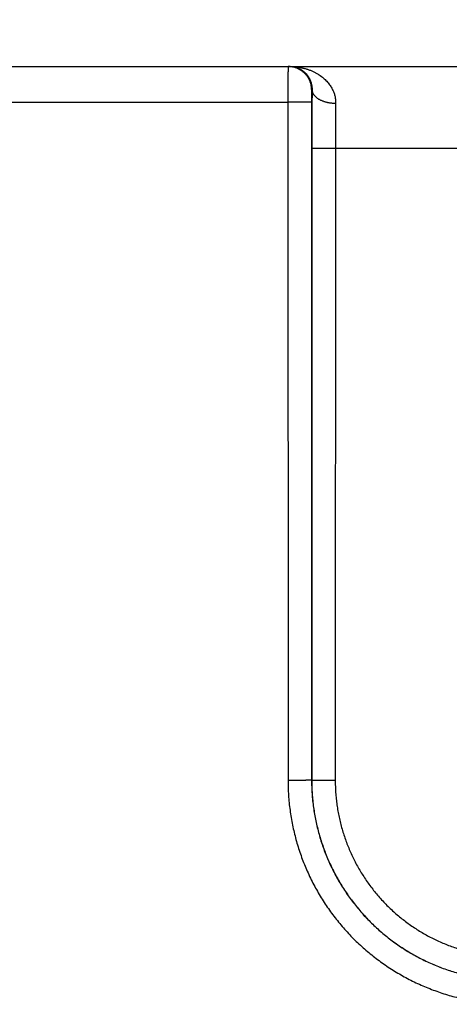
# Model space of a CAD drawing. Header units: inches. Extents: x 0 to 34, y 0 to 22.
# Tile 10 of 112: x 19.212 to 19.577, y 7.685 to 8.52. Entities that reach past the tile are written whole.
import ezdxf

# ---------------------------------------------------------------- set-up
doc = ezdxf.new("R2010")
doc.units = ezdxf.units.IN
doc.header["$LTSCALE"] = 1.87
doc.header["$MEASUREMENT"] = 0
doc.layers.get('0').update_dxf_attribs({"linetype": 'CONTINUOUS'})
doc.layers.add('DIMENSIONS', color=7, linetype='CONTINUOUS')
doc.styles.get("Standard").update_dxf_attribs({"font": 'txt', "width": 0.8})
doc.dimstyles.new('DIMSTYLE_1', dxfattribs={"dimtxt": 0.125, "dimasz": 0.18, "dimexe": 0.18, "dimexo": 0.0625, "dimgap": 0.09, "dimtad": 0, "dimtih": 1, "dimtoh": 1, "dimdec": 3, "dimzin": 4, "dimdsep": 46, "dimtxsty": 'STANDARD', "dimblk": '_FILLED', "dimblk1": '_FILLED', "dimblk2": '_FILLED', "dimcen": 0.09, "dimadec": 0, "dimazin": 0, "dimtp": 0.01, "dimtm": 0.01, "dimtfac": 1, "dimtdec": 3, "dimtofl": 0, "dimtmove": 0, "dimatfit": 3, "dimldrblk": '_FILLED', "dimfxl": 1, "dimtolj": 1, "dimtzin": 4, "dimarcsym": 0})

# ---------------------------------------------------------------- blocks, each defined once
blk = doc.blocks.new('_FILLED')
at = {"color": 0, "linetype": 'BYBLOCK'}
blk.add_solid([(0, 0), (-1, 0.1736), (-1, -0.1736)], dxfattribs=at)
blk = doc.blocks.new('*D11')
at = {"layer": 'DIMENSIONS', "color": 2, "linetype": 'CONTINUOUS'}
for p, q in [((18.23312, 8.17462), (18.23312, 9.35505)), ((26.11345, 7.99058), (26.11345, 9.35505)), ((18.23312, 9.23005), (21.41529, 9.23005)), ((26.11345, 9.23005), (22.96529, 9.23005))]:
    blk.add_line(p, q, dxfattribs=at)
at = {"layer": 'DIMENSIONS', "color": 2, "linetype": 'CONTINUOUS', "xscale": 0.18, "yscale": 0.18, "zscale": 0.18, "rotation": 180}
blk.add_blockref('_FILLED', (18.23312, 9.23005), dxfattribs=at)
at = {"layer": 'DIMENSIONS', "color": 2, "linetype": 'CONTINUOUS', "xscale": 0.18, "yscale": 0.18, "zscale": 0.18}
blk.add_blockref('_FILLED', (26.11345, 9.23005), dxfattribs=at)
at = {"layer": 'DIMENSIONS', "color": 2, "linetype": 'CONTINUOUS', "width": 0.8}
for s, p in [('[', (22.10279, 9.16755)), (']', (22.80279, 9.16755)), ('7.880', (21.47779, 9.16755)), ('200.16', (22.20279, 9.16755))]:
    blk.add_text(s, height=0.125, dxfattribs=at).set_placement(p)

msp = doc.modelspace()

# ---------------------------------------------------------------- linework, layer by layer
at = {"color": 7, "linetype": 'CONTINUOUS'}
for p, q in [((18.2804, 8.48005), (26.05448, 8.48005)), ((19.46048, 8.46005), (19.46013, 8.46005)), ((19.19093, 8.44979), (19.43996, 8.44979)), ((19.43996, 8.44979), (19.44005, 7.87445)), ((19.45996, 8.44996), (19.46004, 7.87462)), ((19.46021, 8.41084), (19.46013, 7.87471)), ((19.48021, 8.41066), (19.48013, 7.87453)), ((19.48021, 8.41066), (20.08068, 8.41066)), ((19.46004, 7.87462), (19.46013, 7.87471))]:
    msp.add_line(p, q, dxfattribs=at)
for points, knots in [([(19.44013, 8.48005), (19.44012, 8.48005), (19.44013, 8.47996), (19.44011, 8.47987), (19.44011, 8.47965), (19.44009, 8.47936), (19.44009, 8.47899), (19.44008, 8.47854), (19.44007, 8.47801), (19.44006, 8.4774), (19.44005, 8.47672), (19.44005, 8.47596), (19.44004, 8.47514), (19.44003, 8.47424), (19.44002, 8.47327), (19.44002, 8.47225), (19.44001, 8.47115), (19.44, 8.47), (19.44, 8.4688), (19.43999, 8.46754), (19.43999, 8.46623), (19.43998, 8.46488), (19.43998, 8.46349), (19.43997, 8.46206), (19.43997, 8.4606), (19.43997, 8.45911), (19.43996, 8.45759), (19.43996, 8.45606), (19.43996, 8.45451), (19.43996, 8.45294), (19.43996, 8.45137), (19.43996, 8.45032), (19.43996, 8.44979)], [0, 0, 0, 0, 0.001408, 0.00554, 0.012402, 0.021978, 0.034237, 0.049147, 0.066671, 0.086757, 0.109341, 0.134353, 0.161727, 0.191397, 0.2233, 0.25736, 0.293468, 0.331504, 0.371372, 0.412973, 0.456182, 0.500859, 0.546883, 0.594147, 0.642513, 0.69182, 0.741925, 0.792709, 0.844052, 0.895811, 0.947842, 1, 1, 1, 1]), ([(19.46013, 8.46005), (19.46013, 8.46044), (19.46011, 8.46122), (19.46001, 8.46238), (19.45984, 8.46353), (19.4596, 8.46467), (19.4593, 8.46579), (19.45894, 8.4669), (19.45851, 8.46798), (19.45801, 8.46903), (19.45746, 8.47006), (19.45685, 8.47105), (19.45618, 8.472), (19.45546, 8.47292), (19.45469, 8.47378), (19.45386, 8.47461), (19.45299, 8.47538), (19.45208, 8.4761), (19.45113, 8.47677), (19.45014, 8.47738), (19.44911, 8.47793), (19.44806, 8.47843), (19.44698, 8.47886), (19.44587, 8.47922), (19.44475, 8.47952), (19.44361, 8.47976), (19.44246, 8.47993), (19.4413, 8.48003), (19.44052, 8.48005), (19.44013, 8.48005)], [0, 0, 0, 0, 0.037039, 0.074079, 0.111118, 0.148157, 0.185196, 0.222235, 0.259274, 0.296313, 0.333351, 0.37039, 0.407428, 0.444466, 0.481503, 0.518541, 0.555577, 0.592614, 0.62965, 0.666686, 0.703722, 0.740757, 0.777792, 0.814827, 0.851862, 0.888897, 0.925931, 0.962966, 1, 1, 1, 1]), ([(19.44177, 8.48005), (19.44271, 8.48005), (19.44457, 8.48), (19.44735, 8.47976), (19.45008, 8.47936), (19.45275, 8.47882), (19.45533, 8.47813), (19.45781, 8.47732), (19.46018, 8.47638), (19.46243, 8.47534), (19.46453, 8.47421), (19.4665, 8.47299), (19.46833, 8.47171), (19.47001, 8.47037), (19.47154, 8.46899), (19.47294, 8.46758), (19.4742, 8.46613), (19.47532, 8.46468), (19.47632, 8.46321), (19.4772, 8.46174), (19.47795, 8.46027), (19.4786, 8.45881), (19.47914, 8.45736), (19.47959, 8.45592), (19.47994, 8.4545), (19.4802, 8.45309), (19.48037, 8.45169), (19.48047, 8.45031), (19.48048, 8.4494), (19.48047, 8.44894)], [0, 0, 0, 0, 0.050922, 0.101537, 0.151662, 0.201116, 0.249693, 0.297183, 0.343425, 0.388313, 0.431756, 0.473716, 0.514179, 0.55313, 0.590607, 0.626663, 0.661341, 0.694711, 0.726859, 0.757862, 0.787798, 0.816763, 0.844849, 0.872139, 0.898721, 0.924693, 0.950157, 0.97522, 1, 1, 1, 1]), ([(19.44177, 8.48005), (19.44241, 8.48005), (19.4437, 8.47998), (19.44559, 8.47968), (19.44742, 8.47918), (19.44918, 8.4785), (19.45082, 8.47766), (19.45235, 8.47668), (19.45374, 8.47558), (19.455, 8.47439), (19.45611, 8.47313), (19.45707, 8.47182), (19.4579, 8.47048), (19.4586, 8.46912), (19.45918, 8.46776), (19.45963, 8.46641), (19.45998, 8.46508), (19.46024, 8.46378), (19.4604, 8.46251), (19.46048, 8.46127), (19.46048, 8.46045), (19.46048, 8.46005)], [0, 0, 0, 0, 0.063093, 0.125893, 0.188227, 0.249859, 0.31048, 0.369921, 0.427983, 0.484578, 0.539563, 0.592913, 0.644569, 0.694543, 0.742856, 0.789497, 0.834517, 0.877962, 0.919935, 0.960567, 1, 1, 1, 1]), ([(19.46013, 8.46005), (19.46012, 8.46005), (19.46012, 8.46001), (19.4601, 8.45995), (19.46009, 8.45983), (19.46008, 8.45967), (19.46007, 8.45946), (19.46006, 8.4592), (19.46005, 8.45891), (19.46004, 8.45857), (19.46003, 8.45819), (19.46002, 8.45777), (19.46001, 8.45732), (19.46, 8.45683), (19.45999, 8.45631), (19.45999, 8.45576), (19.45998, 8.45518), (19.45997, 8.45458), (19.45997, 8.45396), (19.45997, 8.45331), (19.45996, 8.45266), (19.45996, 8.45199), (19.45996, 8.45132), (19.45996, 8.45064), (19.45996, 8.45019), (19.45996, 8.44996)], [0, 0, 0, 0, 0.002555, 0.009525, 0.021099, 0.037283, 0.058036, 0.083247, 0.112735, 0.146332, 0.183912, 0.225329, 0.270402, 0.31891, 0.370604, 0.425202, 0.482451, 0.542118, 0.603958, 0.667643, 0.732789, 0.798998, 0.865869, 0.932999, 1, 1, 1, 1]), ([(19.46048, 8.46005), (19.46046, 8.45908), (19.46044, 8.45711), (19.46041, 8.45412), (19.46038, 8.45106), (19.46036, 8.44793), (19.46033, 8.44474), (19.46031, 8.4415), (19.46029, 8.43821), (19.46027, 8.43487), (19.46026, 8.4315), (19.46024, 8.4281), (19.46023, 8.42467), (19.46022, 8.42123), (19.46022, 8.41777), (19.46021, 8.41431), (19.46021, 8.41199), (19.46021, 8.41084)], [0, 0, 0, 0, 0.059237, 0.120029, 0.182277, 0.24587, 0.310694, 0.376631, 0.44356, 0.511358, 0.579898, 0.649059, 0.718722, 0.788768, 0.859076, 0.929526, 1, 1, 1, 1]), ([(19.46048, 8.46005), (19.46048, 8.45984), (19.46051, 8.45941), (19.46063, 8.45877), (19.46082, 8.45813), (19.46106, 8.4575), (19.46138, 8.45688), (19.46175, 8.45627), (19.46219, 8.45568), (19.46269, 8.45509), (19.46325, 8.45453), (19.46387, 8.45398), (19.46454, 8.45346), (19.46526, 8.45295), (19.46603, 8.45247), (19.46685, 8.45202), (19.46772, 8.45159), (19.46863, 8.45119), (19.46958, 8.45081), (19.47056, 8.45047), (19.47158, 8.45017), (19.47262, 8.44989), (19.4737, 8.44965), (19.47479, 8.44944), (19.4759, 8.44927), (19.47703, 8.44913), (19.47817, 8.44903), (19.47932, 8.44896), (19.48009, 8.44894), (19.48047, 8.44894)], [0, 0, 0, 0, 0.025862, 0.051982, 0.07854, 0.105703, 0.133618, 0.16241, 0.192183, 0.22302, 0.254979, 0.288102, 0.322409, 0.357904, 0.394575, 0.432399, 0.471337, 0.511341, 0.552351, 0.594302, 0.637119, 0.680719, 0.725015, 0.769916, 0.815324, 0.861141, 0.907262, 0.953584, 1, 1, 1, 1]), ([(19.45996, 8.44996), (19.45994, 8.44996), (19.45988, 8.44995), (19.45976, 8.44994), (19.45958, 8.44993), (19.45933, 8.44992), (19.45901, 8.44991), (19.45864, 8.44991), (19.4582, 8.4499), (19.4577, 8.44989), (19.45714, 8.44988), (19.45653, 8.44987), (19.45586, 8.44986), (19.45514, 8.44985), (19.45437, 8.44985), (19.45355, 8.44984), (19.45268, 8.44983), (19.45177, 8.44983), (19.45083, 8.44982), (19.44985, 8.44981), (19.44883, 8.44981), (19.44779, 8.44981), (19.44672, 8.4498), (19.44563, 8.4498), (19.44452, 8.4498), (19.44339, 8.44979), (19.44225, 8.44979), (19.44111, 8.44979), (19.44034, 8.44979), (19.43996, 8.44979)], [0, 0, 0, 0, 0.002705, 0.008683, 0.017934, 0.03043, 0.046133, 0.06499, 0.08694, 0.11191, 0.139818, 0.170572, 0.20407, 0.240201, 0.278846, 0.319877, 0.363158, 0.408546, 0.455891, 0.505037, 0.555819, 0.608072, 0.661621, 0.71629, 0.771897, 0.828259, 0.885189, 0.9425, 1, 1, 1, 1]), ([(19.48047, 8.44894), (19.48046, 8.44813), (19.48044, 8.44647), (19.4804, 8.44397), (19.48037, 8.4414), (19.48035, 8.43878), (19.48032, 8.43611), (19.4803, 8.4334), (19.48028, 8.43065), (19.48026, 8.42786), (19.48024, 8.42504), (19.48023, 8.4222), (19.48022, 8.41933), (19.48021, 8.41645), (19.48021, 8.41356), (19.48021, 8.41163), (19.48021, 8.41066)], [0, 0, 0, 0, 0.063897, 0.129435, 0.196496, 0.264963, 0.334718, 0.405642, 0.477614, 0.550507, 0.624195, 0.698547, 0.773433, 0.848723, 0.924289, 1, 1, 1, 1]), ([(19.46021, 8.41084), (19.46023, 8.41083), (19.46029, 8.41083), (19.4604, 8.41081), (19.46059, 8.41081), (19.46084, 8.4108), (19.46115, 8.41079), (19.46153, 8.41078), (19.46197, 8.41077), (19.46247, 8.41076), (19.46302, 8.41075), (19.46364, 8.41074), (19.46431, 8.41073), (19.46503, 8.41073), (19.4658, 8.41072), (19.46662, 8.41071), (19.46749, 8.4107), (19.46839, 8.4107), (19.46934, 8.41069), (19.47032, 8.41069), (19.47133, 8.41068), (19.47238, 8.41068), (19.47345, 8.41067), (19.47454, 8.41067), (19.47565, 8.41067), (19.47678, 8.41067), (19.47791, 8.41066), (19.47906, 8.41066), (19.47982, 8.41066), (19.48021, 8.41066)], [0, 0, 0, 0, 0.002705, 0.008683, 0.017934, 0.03043, 0.046133, 0.06499, 0.08694, 0.11191, 0.139818, 0.170572, 0.20407, 0.240201, 0.278846, 0.319877, 0.363158, 0.408546, 0.455891, 0.505036, 0.555819, 0.608071, 0.66162, 0.716289, 0.771897, 0.828259, 0.885189, 0.942499, 1, 1, 1, 1]), ([(19.46004, 7.87462), (19.46003, 7.87462), (19.45997, 7.87461), (19.45985, 7.8746), (19.45966, 7.87459), (19.45942, 7.87458), (19.4591, 7.87457), (19.45873, 7.87456), (19.45829, 7.87455), (19.45779, 7.87455), (19.45723, 7.87454), (19.45662, 7.87453), (19.45595, 7.87452), (19.45523, 7.87451), (19.45445, 7.8745), (19.45363, 7.8745), (19.45277, 7.87449), (19.45186, 7.87448), (19.45092, 7.87448), (19.44993, 7.87447), (19.44892, 7.87447), (19.44788, 7.87446), (19.44681, 7.87446), (19.44571, 7.87446), (19.4446, 7.87445), (19.44348, 7.87445), (19.44234, 7.87445), (19.4412, 7.87445), (19.44043, 7.87445), (19.44005, 7.87445)], [0, 0, 0, 0, 0.002705, 0.008683, 0.017934, 0.03043, 0.046132, 0.064989, 0.086939, 0.111909, 0.139817, 0.17057, 0.204068, 0.240199, 0.278843, 0.319874, 0.363155, 0.408543, 0.455888, 0.505033, 0.555816, 0.608069, 0.661618, 0.716287, 0.771895, 0.828257, 0.885188, 0.942499, 1, 1, 1, 1]), ([(19.44005, 7.87445), (19.44005, 7.87233), (19.44012, 7.8681), (19.44044, 7.86176), (19.44097, 7.85543), (19.44171, 7.84912), (19.44266, 7.84284), (19.44383, 7.8366), (19.44519, 7.8304), (19.44677, 7.82425), (19.44855, 7.81816), (19.45053, 7.81213), (19.45272, 7.80616), (19.4551, 7.80028), (19.45768, 7.79447), (19.46045, 7.78876), (19.4634, 7.78314), (19.46655, 7.77763), (19.46988, 7.77222), (19.47338, 7.76693), (19.47706, 7.76176), (19.48091, 7.75671), (19.48493, 7.75179), (19.48911, 7.74702), (19.49345, 7.74238), (19.49794, 7.73789), (19.50258, 7.73355), (19.50736, 7.72938), (19.51227, 7.72536), (19.51732, 7.72151), (19.5225, 7.71783), (19.52779, 7.71432), (19.5332, 7.711), (19.53872, 7.70785), (19.54434, 7.70489), (19.55005, 7.70213), (19.55585, 7.69955), (19.56174, 7.69717), (19.56771, 7.69499), (19.57374, 7.693), (19.57984, 7.69122), (19.58599, 7.68965), (19.59219, 7.68828), (19.59843, 7.68712), (19.60471, 7.68617), (19.61102, 7.68543), (19.61735, 7.6849), (19.6237, 7.68458), (19.62793, 7.68451), (19.63005, 7.68451)], [0, 0, 0, 0, 0.021282, 0.042564, 0.063846, 0.085124, 0.106398, 0.12767, 0.14894, 0.170211, 0.191486, 0.212766, 0.234046, 0.25532, 0.276591, 0.297861, 0.319135, 0.340409, 0.361682, 0.382955, 0.404227, 0.425499, 0.446772, 0.468045, 0.489318, 0.510591, 0.531865, 0.553138, 0.574413, 0.595688, 0.616963, 0.638237, 0.659514, 0.680793, 0.702071, 0.723346, 0.74462, 0.765898, 0.787183, 0.808468, 0.829749, 0.851026, 0.872301, 0.893578, 0.914858, 0.936143, 0.957431, 0.978718, 1, 1, 1, 1]), ([(19.46004, 7.87462), (19.46004, 7.87269), (19.46011, 7.86882), (19.46041, 7.86302), (19.4609, 7.85723), (19.4616, 7.85147), (19.46249, 7.84573), (19.46357, 7.84003), (19.46485, 7.83437), (19.46632, 7.82875), (19.46799, 7.82319), (19.46984, 7.81768), (19.47188, 7.81225), (19.4741, 7.80689), (19.4765, 7.80161), (19.47908, 7.79641), (19.48184, 7.7913), (19.48477, 7.78629), (19.48787, 7.78139), (19.49114, 7.77659), (19.49457, 7.77191), (19.49815, 7.76735), (19.50189, 7.76291), (19.50578, 7.75861), (19.50981, 7.75443), (19.51398, 7.7504), (19.51829, 7.74652), (19.52273, 7.74278), (19.52729, 7.73919), (19.53198, 7.73577), (19.53677, 7.7325), (19.54168, 7.7294), (19.54669, 7.72647), (19.5518, 7.72371), (19.557, 7.72113), (19.56228, 7.71873), (19.56765, 7.7165), (19.57308, 7.71447), (19.57859, 7.71261), (19.58415, 7.71095), (19.58977, 7.70948), (19.59544, 7.7082), (19.60114, 7.70712), (19.60688, 7.70623), (19.61265, 7.70554), (19.61844, 7.70504), (19.62424, 7.70474), (19.62811, 7.70468), (19.63005, 7.70468)], [0, 0, 0, 0, 0.021747, 0.043492, 0.065235, 0.086977, 0.108719, 0.130461, 0.152202, 0.173943, 0.195685, 0.217427, 0.239166, 0.260901, 0.282633, 0.304365, 0.326099, 0.347831, 0.36956, 0.391288, 0.413017, 0.434746, 0.456475, 0.478202, 0.499927, 0.521653, 0.543381, 0.565112, 0.586845, 0.608579, 0.630312, 0.652047, 0.673785, 0.695525, 0.717264, 0.739003, 0.760745, 0.782492, 0.804242, 0.825992, 0.847741, 0.86949, 0.891241, 0.912991, 0.934742, 0.956493, 0.978246, 1, 1, 1, 1]), ([(19.46013, 7.87471), (19.46013, 7.87277), (19.46019, 7.8689), (19.46049, 7.8631), (19.46099, 7.85731), (19.46168, 7.85154), (19.46257, 7.84581), (19.46365, 7.8401), (19.46493, 7.83444), (19.4664, 7.82882), (19.46806, 7.82325), (19.46991, 7.81775), (19.47195, 7.81231), (19.47417, 7.80695), (19.47657, 7.80166), (19.47916, 7.79646), (19.48191, 7.79136), (19.48484, 7.78635), (19.48794, 7.78144), (19.49121, 7.77664), (19.49464, 7.77196), (19.49822, 7.7674), (19.50196, 7.76296), (19.50584, 7.75865), (19.50988, 7.75448), (19.51405, 7.75044), (19.51835, 7.74656), (19.52279, 7.74282), (19.52735, 7.73923), (19.53204, 7.7358), (19.53683, 7.73254), (19.54174, 7.72944), (19.54675, 7.72651), (19.55186, 7.72375), (19.55705, 7.72117), (19.56234, 7.71876), (19.5677, 7.71654), (19.57314, 7.7145), (19.57864, 7.71265), (19.5842, 7.71099), (19.58982, 7.70952), (19.59548, 7.70824), (19.60119, 7.70715), (19.60692, 7.70626), (19.61269, 7.70557), (19.61847, 7.70508), (19.62427, 7.70478), (19.62814, 7.70471), (19.63008, 7.70471)], [0, 0, 0, 0, 0.021759, 0.043514, 0.065264, 0.08701, 0.108756, 0.130502, 0.152248, 0.173995, 0.195743, 0.217492, 0.239238, 0.260979, 0.282716, 0.304452, 0.326189, 0.347924, 0.369658, 0.391389, 0.41312, 0.434852, 0.456582, 0.478309, 0.500035, 0.521761, 0.543488, 0.565218, 0.58695, 0.608681, 0.630412, 0.652144, 0.673878, 0.695613, 0.717346, 0.739081, 0.760819, 0.782561, 0.804305, 0.826049, 0.847792, 0.869534, 0.891274, 0.913015, 0.934756, 0.956501, 0.978248, 1, 1, 1, 1]), ([(19.46013, 7.87471), (19.46015, 7.8747), (19.46021, 7.8747), (19.46032, 7.87469), (19.46051, 7.87468), (19.46076, 7.87467), (19.46107, 7.87466), (19.46145, 7.87465), (19.46189, 7.87464), (19.46238, 7.87463), (19.46294, 7.87462), (19.46356, 7.87461), (19.46423, 7.87461), (19.46495, 7.8746), (19.46572, 7.87459), (19.46654, 7.87458), (19.4674, 7.87458), (19.46831, 7.87457), (19.46926, 7.87456), (19.47024, 7.87456), (19.47125, 7.87455), (19.4723, 7.87455), (19.47337, 7.87455), (19.47446, 7.87454), (19.47557, 7.87454), (19.4767, 7.87454), (19.47783, 7.87454), (19.47898, 7.87453), (19.47974, 7.87453), (19.48013, 7.87453)], [0, 0, 0, 0, 0.002705, 0.008683, 0.017934, 0.03043, 0.046133, 0.06499, 0.08694, 0.11191, 0.139818, 0.170572, 0.20407, 0.240201, 0.278846, 0.319877, 0.363158, 0.408546, 0.455891, 0.505036, 0.555819, 0.608071, 0.66162, 0.716289, 0.771897, 0.828259, 0.885189, 0.9425, 1, 1, 1, 1]), ([(19.48013, 7.87453), (19.48013, 7.87279), (19.48019, 7.86929), (19.48046, 7.86406), (19.48092, 7.85884), (19.48155, 7.85364), (19.48237, 7.84846), (19.48337, 7.84332), (19.48455, 7.83822), (19.4859, 7.83316), (19.48743, 7.82816), (19.48914, 7.8232), (19.49102, 7.81831), (19.49306, 7.81349), (19.49527, 7.80875), (19.49765, 7.80408), (19.50019, 7.7995), (19.50288, 7.79501), (19.50573, 7.79062), (19.50874, 7.78633), (19.51189, 7.78215), (19.51518, 7.77808), (19.51862, 7.77413), (19.52218, 7.7703), (19.52589, 7.7666), (19.52971, 7.76303), (19.53366, 7.7596), (19.53773, 7.7563), (19.54191, 7.75315), (19.5462, 7.75015), (19.55059, 7.7473), (19.55508, 7.7446), (19.55965, 7.74206), (19.56432, 7.73969), (19.56906, 7.73748), (19.57388, 7.73543), (19.57877, 7.73355), (19.58372, 7.73185), (19.58873, 7.73032), (19.59378, 7.72896), (19.59888, 7.72778), (19.60402, 7.72678), (19.60919, 7.72597), (19.61439, 7.72533), (19.61961, 7.72487), (19.62484, 7.7246), (19.62833, 7.72453), (19.63008, 7.72453)], [0, 0, 0, 0, 0.022256, 0.044504, 0.066744, 0.088976, 0.111199, 0.133418, 0.155637, 0.177861, 0.200089, 0.22232, 0.24455, 0.266774, 0.288995, 0.311214, 0.333433, 0.355652, 0.37787, 0.400088, 0.422306, 0.444524, 0.46674, 0.488956, 0.51117, 0.533385, 0.555601, 0.577817, 0.600033, 0.622248, 0.644463, 0.666678, 0.688894, 0.711109, 0.733323, 0.755541, 0.777764, 0.799989, 0.82221, 0.844426, 0.866638, 0.888848, 0.911064, 0.933288, 0.955519, 0.977757, 1, 1, 1, 1])]:
    msp.add_open_spline(points, degree=3, knots=knots, dxfattribs=at)

# ---------------------------------------------------------------- dimensions: what is measured, and where the dimension line sits
at = {"layer": 'DIMENSIONS', "color": 2, "linetype": 'CONTINUOUS'}
dim = msp.add_linear_dim(base=(26.11345, 9.23005), p1=(18.23312, 8.17462), p2=(26.11345, 7.99058), dimstyle='DIMSTYLE_1', dxfattribs=at)
dim.commit()
dim.dimension.update_dxf_attribs({"geometry": '*D11', "text_midpoint": (22.19029, 9.23005), "dimtype": 160})

doc.saveas('drawing.dxf')
